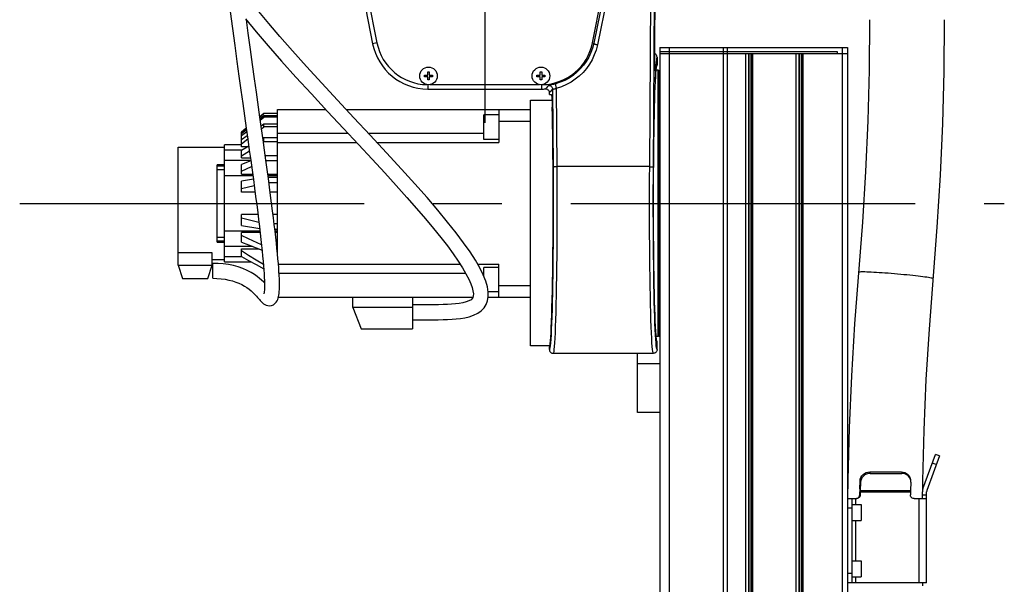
# Model space of a CAD drawing. Header units: millimetres. Extents: x 0 to 770, y -15 to 420.
# Tile 102 of 105: x 515 to 550, y 312 to 332. Entities that reach past the tile are written whole.
import ezdxf

# ---------------------------------------------------------------- set-up
doc = ezdxf.new("R2010")
doc.units = ezdxf.units.MM
doc.header["$LTSCALE"] = 32.67
doc.linetypes.add('CENTER', pattern=[0.6, 0.375, -0.075, 0.075, -0.075])
doc.layers.get('0').update_dxf_attribs({"linetype": 'CONTINUOUS'})
for name, color, linetype in [('1_DESIGN', 7, 'CONTINUOUS'), ('ASSY', 7, 'CONTINUOUS'), ('AXIS', 7, 'CONTINUOUS'), ('CHAMFER', 7, 'CONTINUOUS'), ('DRAFT', 7, 'CONTINUOUS'), ('ROUND', 7, 'CONTINUOUS')]:
    doc.layers.add(name, color=color, linetype=linetype)

msp = doc.modelspace()

# ---------------------------------------------------------------- linework, layer by layer
at = {"color": 7, "linetype": 'CONTINUOUS'}
for p, q in [((526.730916, 337.876209), (528.040834, 331.274134)), ((535.706268, 331.274133), (537.015545, 337.872981)), ((538.00252, 330.764238), (538.00252, 330.48466)), ((540.510599, 330.896572), (541.149796, 330.896572)), ((541.149796, 330.896572), (541.149796, 269.863239)), ((541.254146, 330.896572), (541.254146, 269.999905)), ((541.272035, 330.896572), (541.272035, 269.999905)), ((541.340608, 330.896572), (541.340608, 269.999905)), ((541.355515, 330.896572), (541.355515, 269.999905)), ((541.400236, 330.896572), (541.400236, 269.999905)), ((541.400236, 330.896572), (542.938651, 330.896572)), ((542.938651, 330.896572), (542.938651, 270.697518)), ((543.043001, 330.896572), (543.043001, 270.761753)), ((543.060889, 330.896572), (543.060889, 270.772764)), ((543.129462, 330.896572), (543.129462, 270.814976)), ((543.144369, 330.896572), (543.144369, 270.824152)), ((543.18909, 330.896572), (543.18909, 270.851681)), ((543.18909, 330.896572), (544.589289, 330.896572)), ((538.040217, 330.296572), (537.971713, 330.296572)), ((537.988837, 330.444177), (537.99164, 330.448134)), ((538.040217, 320.829905), (538.040217, 330.296572)), ((538.066884, 330.269905), (538.040217, 330.296572)), ((538.066884, 330.269905), (538.093551, 330.296572)), ((538.066884, 320.856572), (538.066884, 330.269905)), ((538.093551, 330.296572), (538.093551, 320.829905)), ((538.106884, 330.296572), (538.093551, 330.296572)), ((529.920879, 329.787023), (533.826222, 329.787023)), ((533.506884, 320.496581), (533.506884, 329.229905)), ((533.506884, 329.229905), (534.26604, 329.229905)), ((534.173551, 329.429905), (534.173551, 329.501363)), ((524.506884, 323.726593), (524.506884, 328.896572)), ((524.506884, 328.896572), (526.225129, 328.896572)), ((526.95427, 328.896572), (533.506884, 328.896572)), ((532.373551, 328.896572), (532.373551, 327.729905)), ((524.019449, 328.762598), (523.873713, 328.641151)), ((523.873947, 328.639491), (524.020217, 328.761676)), ((524.020217, 328.678574), (523.883739, 328.569999)), ((523.890667, 328.520811), (524.020217, 328.62681)), ((524.020217, 328.763239), (524.020217, 328.761676)), ((524.506884, 328.763239), (524.020217, 328.763239)), ((524.506884, 328.761676), (524.020217, 328.761676)), ((524.020217, 328.62681), (524.020217, 328.678574)), ((524.506884, 328.678574), (524.020217, 328.678574)), ((524.506884, 328.62681), (524.020217, 328.62681)), ((523.391711, 328.239483), (523.220217, 328.096572)), ((523.220217, 328.09297), (523.392095, 328.236745)), ((523.399436, 328.184498), (523.220217, 328.041724)), ((524.020217, 328.383166), (523.919964, 328.312835)), ((523.933271, 328.218364), (524.020217, 328.283166)), ((524.020217, 328.283166), (524.020217, 328.383166)), ((524.506884, 328.383166), (524.020217, 328.383166)), ((524.506884, 328.283166), (524.020217, 328.283166)), ((532.373551, 328.486137), (533.506884, 328.486137)), ((523.220217, 327.971819), (523.407732, 328.125457)), ((523.220217, 327.577423), (523.220217, 328.096572)), ((523.429748, 327.968769), (523.220217, 327.821573)), ((523.220217, 327.686527), (523.445753, 327.854855)), ((524.020217, 327.895586), (523.98161, 327.873977)), ((524.020217, 327.754164), (524.020217, 327.895586)), ((524.506884, 327.895586), (524.020217, 327.895586)), ((520.973551, 323.80507), (520.973551, 327.563239)), ((520.973551, 327.563239), (522.620217, 327.563239)), ((522.620217, 323.479905), (522.620217, 327.646572)), ((523.220217, 327.646572), (522.620217, 327.646572)), ((523.482178, 327.594345), (523.220217, 327.44752)), ((523.451984, 327.577423), (523.220217, 327.577423)), ((524.000115, 327.741668), (524.020217, 327.754164)), ((524.506884, 327.754164), (524.020217, 327.754164)), ((524.506884, 327.729905), (527.313446, 327.729905)), ((528.041622, 327.729905), (532.373551, 327.729905)), ((523.220217, 327.181788), (523.220217, 327.44752)), ((523.220217, 327.256537), (523.504627, 327.433566)), ((523.220217, 327.181788), (523.539573, 327.181788)), ((524.506884, 327.24906), (524.068669, 327.24906)), ((523.554749, 327.072251), (523.220217, 326.945057)), ((523.220217, 326.596695), (523.220217, 326.945057)), ((523.220217, 326.711152), (523.58174, 326.876046)), ((524.506884, 327.075855), (524.092637, 327.075855)), ((523.220217, 326.596695), (523.619945, 326.596695)), ((523.643698, 326.422155), (523.220217, 326.348425)), ((524.158189, 326.596695), (524.506884, 326.596695)), ((524.506884, 326.487648), (524.173004, 326.487648)), ((523.220217, 325.959145), (523.220217, 326.348425)), ((523.220217, 326.087537), (523.672925, 326.20468)), ((524.506884, 326.294462), (524.198987, 326.294462)), ((523.705629, 325.959145), (523.220217, 325.959145)), ((524.506884, 325.959145), (524.243608, 325.959145)), ((523.220217, 324.778052), (523.220217, 325.167332)), ((523.807874, 325.167332), (523.220217, 325.167332)), ((523.84362, 324.877663), (523.220217, 325.03894)), ((524.506884, 325.167332), (524.345336, 325.167332)), ((523.220217, 324.778052), (523.869142, 324.665104)), ((524.506884, 324.832015), (524.386411, 324.832015)), ((523.220217, 324.18142), (523.220217, 324.529782)), ((523.88506, 324.529782), (523.220217, 324.529782)), ((524.506884, 324.63883), (524.409255, 324.63883)), ((524.506884, 324.529782), (524.421913, 324.529782)), ((524.506884, 324.050623), (524.474556, 324.050623)), ((522.173551, 323.80507), (520.973551, 323.80507)), ((523.220217, 323.678957), (523.220217, 323.944689)), ((523.220217, 323.944689), (523.843074, 323.944689)), ((524.506884, 323.877418), (524.492218, 323.877418)), ((522.173551, 323.563239), (522.620217, 323.563239)), ((522.206884, 322.896775), (522.206884, 323.430106)), ((522.620217, 323.479905), (523.57543, 323.479905)), ((524.535891, 323.396572), (531.001522, 323.396572)), ((531.625533, 323.396572), (532.373551, 323.396572)), ((532.373551, 322.229905), (532.373551, 323.396572)), ((532.373551, 322.64034), (533.506884, 322.64034)), ((524.539851, 322.229905), (531.456587, 322.229905)), ((531.997403, 322.229905), (533.506884, 322.229905)), ((538.040217, 320.829905), (537.971678, 320.829905)), ((538.066884, 320.856572), (538.040217, 320.829905)), ((538.066884, 320.856572), (538.093551, 320.829905)), ((538.106884, 320.829905), (538.093551, 320.829905)), ((534.194952, 320.496572), (533.506884, 320.496572)), ((534.173551, 320.36324), (534.173551, 320.429905)), ((534.30693, 320.229905), (537.873505, 320.229905)), ((538.100217, 312.296572), (538.100217, 295.563239)), ((538.100217, 312.296572), (538.106884, 312.296572)), ((547.440217, 312.063239), (547.440217, 311.963239))]:
    msp.add_line(p, q, dxfattribs=at)
at = {"color": 9, "linetype": 'CONTINUOUS'}
for p, q in [((524.506884, 328.063239), (527.002334, 328.063239)), ((527.73183, 328.063239), (531.840217, 328.063239)), ((523.229914, 327.452955), (522.620217, 327.452955)), ((522.620217, 327.096237), (523.551447, 327.096237)), ((522.620217, 326.550237), (523.626267, 326.550237)), ((524.164501, 326.550237), (524.506884, 326.550237)), ((523.879595, 324.57624), (522.620217, 324.57624)), ((524.506884, 324.57624), (524.416627, 324.57624)), ((523.617871, 324.03024), (522.620217, 324.03024)), ((522.620217, 323.673522), (523.229914, 323.673522)), ((531.203674, 323.063239), (524.559266, 323.063239)), ((531.840217, 323.063239), (531.801279, 323.063239)), ((547.828578, 322.881524), (547.828587, 322.881726))]:
    msp.add_line(p, q, dxfattribs=at)
at = {"color": 7, "linetype": 'CONTINUOUS'}
for points in [[(522.755327, 332.938335), (522.823037, 332.384911), (522.900967, 331.78028), (522.981604, 331.176713), (523.058803, 330.612326), (523.131924, 330.085658), (523.20186, 329.586518), (523.268433, 329.113751)], [(529.306884, 321.425181), (529.357809, 321.425129), (529.524294, 321.424459), (529.696986, 321.423553), (529.872594, 321.423102), (530.04812, 321.423282), (530.221262, 321.424588), (530.390295, 321.427765), (530.553739, 321.433535), (530.710658, 321.442451), (530.862584, 321.455133), (531.012587, 321.472767), (531.163141, 321.497397), (531.31909, 321.533148), (531.476973, 321.585045), (531.624504, 321.655746), (531.750779, 321.744403), (531.850893, 321.848314), (531.92541, 321.966814), (531.97498, 322.098656), (532.000147, 322.245963), (531.999455, 322.410084), (531.970978, 322.592536), (531.912192, 322.79664), (531.821797, 323.021914), (531.699314, 323.268606), (531.542912, 323.539868), (531.351094, 323.837557), (531.122946, 324.16255), (530.857344, 324.51618), (530.553201, 324.89982), (530.208886, 325.315584), (529.822402, 325.766085), (529.391554, 326.254268), (528.913191, 326.784364), (528.380667, 327.364632), (527.804851, 327.984993), (527.22031, 328.611364), (526.641763, 329.231597), (526.077351, 329.840412), (525.537892, 330.429354), (525.038303, 330.984679), (524.588875, 331.496365), (524.191443, 331.96263), (523.843453, 332.386084)], [(523.368121, 332.126364), (523.744901, 331.66524), (524.172114, 331.162921), (524.646, 330.623255), (525.158778, 330.053522), (525.706779, 329.455517), (526.280918, 328.836414), (526.848765, 328.227776), (527.383475, 327.654874), (527.871423, 327.129745), (528.317828, 326.645282), (528.728972, 326.193681), (529.10654, 325.772379), (529.452059, 325.379208), (529.767387, 325.011735), (530.054025, 324.667988), (530.312796, 324.34684), (530.544311, 324.047449), (530.749141, 323.76911), (530.92776, 323.511296), (531.080124, 323.274322), (531.205828, 323.059559), (531.304955, 322.868419), (531.377893, 322.703315), (531.426845, 322.565047), (531.456395, 322.447944), (531.469048, 322.350037), (531.466932, 322.273215), (531.453724, 322.217919), (531.431398, 322.177662), (531.388382, 322.137404), (531.314554, 322.095342), (531.214953, 322.058128), (531.097295, 322.028162), (530.969227, 322.005345), (530.835256, 321.988451), (530.695582, 321.976072), (530.548284, 321.967206), (530.391789, 321.961332), (530.227213, 321.958042), (530.056786, 321.956653), (529.883193, 321.956426), (529.709061, 321.956842), (529.536104, 321.957735), (529.366018, 321.958435), (529.306884, 321.958503)], [(523.875681, 328.627197), (523.750665, 329.51384), (523.683187, 329.994483), (523.612678, 330.50051), (523.538646, 331.038457), (523.460462, 331.617822), (523.39879, 332.088829)], [(545.560217, 332.096572), (545.544797, 330.304606), (545.498157, 328.502002), (545.420299, 326.700287), (545.311238, 324.900009), (545.028934, 321.277833)], [(547.689227, 321.093576), (547.971522, 324.715617), (548.083378, 326.562004), (548.163231, 328.409867), (548.211068, 330.25864), (548.226884, 332.096572)], [(538.00252, 330.764238), (538.000568, 330.786971), (537.994724, 330.80917), (537.985255, 330.829865), (537.972383, 330.84867), (537.956334, 330.865146), (537.937877, 330.878504), (537.924066, 330.885267)], [(537.99164, 330.448134), (537.997597, 330.459503), (538.001273, 330.471822), (538.00252, 330.484661)], [(523.268433, 329.113751), (523.391183, 328.243241), (523.447693, 327.841047), (523.501158, 327.458564), (523.551677, 327.094586), (523.599359, 326.747964), (523.644301, 326.417725), (523.686595, 326.102941), (523.726324, 325.802804), (523.763545, 325.516703), (523.798311, 325.244076), (523.830666, 324.98443), (523.860636, 324.737414), (523.888242, 324.502725), (523.913503, 324.280071), (523.936431, 324.069316), (523.957044, 323.870429), (523.975356, 323.683366), (523.991374, 323.508131), (524.005088, 323.344946), (524.016504, 323.193984), (524.025645, 323.055308), (524.032544, 322.92891), (524.037256, 322.814769), (524.039861, 322.712774), (524.040465, 322.622775), (524.039216, 322.544793), (524.036338, 322.479107), (524.032183, 322.425924), (524.027278, 322.385446), (524.022434, 322.357918), (524.018958, 322.343772), (524.018372, 322.341909)], [(522.206884, 322.896774), (522.349537, 322.893322), (522.496702, 322.882015), (522.638824, 322.863092), (522.774537, 322.83694), (522.902454, 322.804358), (523.02163, 322.765873), (523.132007, 322.722215), (523.234251, 322.674035), (523.328856, 322.621853), (523.416332, 322.566062), (523.49689, 322.507378), (523.567412, 322.449765), (523.626315, 322.396795), (523.676469, 322.34804), (523.720356, 322.302614), (523.759692, 322.259806), (523.795407, 322.219461), (523.828166, 322.181593), (523.858636, 322.146123), (523.887556, 322.112835), (523.915826, 322.081378), (523.944549, 322.051343), (523.975101, 322.022405), (524.00961, 321.994236), (524.050688, 321.967306), (524.100758, 321.943706), (524.160235, 321.927563), (524.225665, 321.923482), (524.292392, 321.933941), (524.356833, 321.959731), (524.413185, 321.998611), (524.457533, 322.045184), (524.490173, 322.094511), (524.513633, 322.144051), (524.530849, 322.194072), (524.543882, 322.245952), (524.553929, 322.301162), (524.56167, 322.361217), (524.567439, 322.427477), (524.571363, 322.501035), (524.57346, 322.582746), (524.573702, 322.673279), (524.572042, 322.773205), (524.568422, 322.883075), (524.562789, 323.003303), (524.555097, 323.134147), (524.545317, 323.275739), (524.533418, 323.428284), (524.519375, 323.591898), (524.503179, 323.766542), (524.48483, 323.952141), (524.464314, 324.148797), (524.441609, 324.35661), (524.416698, 324.575639), (524.389563, 324.806036), (524.360184, 325.048124), (524.328537, 325.302216), (524.294594, 325.568643), (524.258312, 325.847886), (524.219641, 326.140486), (524.178525, 326.447008), (524.13489, 326.76819), (524.088646, 327.104911), (524.039704, 327.458072), (523.987962, 327.828724), (523.933322, 328.218006), (523.875681, 328.627197)], [(523.934201, 324.08981), (523.476626, 324.298349), (523.220217, 324.415326)], [(523.220217, 324.18142), (523.476397, 324.084), (523.953701, 323.902677)], [(524.001827, 323.383745), (523.743286, 323.544461), (523.476626, 323.710328), (523.220217, 323.86994)], [(523.220217, 323.678957), (523.476397, 323.53537), (523.743052, 323.386026), (524.013426, 323.234693)], [(524.039184, 322.739286), (524.000064, 322.777461), (523.9387, 322.833603), (523.867709, 322.893875), (523.784197, 322.958772), (523.683942, 323.02871), (523.564379, 323.101809), (523.42625, 323.174084), (523.271841, 323.241469), (523.105659, 323.300143), (522.933671, 323.347533), (522.757076, 323.383939), (522.575806, 323.40989), (522.389334, 323.425226), (522.206884, 323.430107)], [(545.028934, 321.277833), (544.917062, 319.431232), (544.837208, 317.583417), (544.789375, 315.734951), (544.783581, 315.063152)], [(547.453057, 315.388865), (547.455644, 315.688924), (547.502283, 317.491272), (547.580143, 319.293004), (547.689227, 321.093576)]]:
    msp.add_lwpolyline(points, dxfattribs=at)
at = {"color": 9, "linetype": 'CONTINUOUS'}
for points in [[(538.00252, 330.764238), (537.994424, 330.745526), (537.986377, 330.708485), (537.978281, 330.652257), (537.969882, 330.57313), (537.961262, 330.468849), (537.952653, 330.339847)], [(537.963779, 330.20367), (537.973241, 330.316543), (537.982899, 330.401292)], [(537.982899, 330.401292), (537.992679, 330.457386), (538.00252, 330.48466)], [(537.8795, 326.317143), (537.881393, 326.688829), (537.884027, 327.053626), (537.887385, 327.409386), (537.891447, 327.754273), (537.896192, 328.086348), (537.901592, 328.403567), (537.907612, 328.703997), (537.914219, 328.985874), (537.921373, 329.247567), (537.929033, 329.487548), (537.937154, 329.704371), (537.945685, 329.89671), (537.954576, 330.063448), (537.963779, 330.20367)], [(537.87798, 325.563239), (537.87836, 325.941301), (537.8795, 326.317143)], [(547.828587, 322.881726), (547.823801, 322.88688), (547.809479, 322.892824), (547.785724, 322.899516), (547.752707, 322.906908), (547.710665, 322.914945), (547.659903, 322.92357), (547.600784, 322.932722), (547.533736, 322.942333), (547.459242, 322.952336), (547.377837, 322.962656), (547.29011, 322.973222), (547.196691, 322.983955), (547.098254, 322.99478), (546.995509, 323.005617), (546.889194, 323.016389), (546.780077, 323.027019), (546.668944, 323.037429), (546.556595, 323.047545), (546.44384, 323.057293), (546.331491, 323.066604), (546.220358, 323.07541), (546.111241, 323.083649), (546.004926, 323.091259), (545.902181, 323.098188), (545.803744, 323.104385), (545.710325, 323.109804), (545.622597, 323.114408), (545.541193, 323.118163), (545.466699, 323.121042), (545.399651, 323.123024), (545.340532, 323.124095), (545.28977, 323.124247), (545.247728, 323.123479), (545.214711, 323.121797), (545.190956, 323.119213), (545.176634, 323.115745), (545.171857, 323.11162)]]:
    msp.add_lwpolyline(points, dxfattribs=at)
at = {"color": 7, "linetype": 'CONTINUOUS'}
for centre, start, end in [((529.849051, 331.629905), 191.1309034, 269.0374383), ((533.89805, 331.629905), 270.962569, 348.8690624)]:
    msp.add_arc(centre, 1.842884, start, end, dxfattribs=at)
at = {"layer": '1_DESIGN', "color": 7, "linetype": 'CONTINUOUS'}
for p, q in [((529.730217, 330.067905), (529.730217, 330.125239)), ((529.730217, 330.125239), (529.844884, 330.125239)), ((529.844884, 330.067905), (529.730217, 330.067905)), ((529.844884, 330.125239), (529.844884, 330.239905)), ((529.844884, 330.239905), (529.902217, 330.239905)), ((529.844884, 329.953239), (529.844884, 330.067905)), ((529.902217, 329.953239), (529.844884, 329.953239)), ((529.902217, 330.239905), (529.902217, 330.125239)), ((529.902217, 330.125239), (530.016884, 330.125239)), ((529.902217, 330.067905), (529.902217, 329.953239)), ((530.016884, 330.067905), (529.902217, 330.067905)), ((530.016884, 330.125239), (530.016884, 330.067905)), ((533.730217, 330.067905), (533.730217, 330.125239)), ((533.730217, 330.125239), (533.844884, 330.125239)), ((533.844884, 330.067905), (533.730217, 330.067905)), ((533.844884, 330.125239), (533.844884, 330.239905)), ((533.844884, 330.239905), (533.902217, 330.239905)), ((533.844884, 329.953239), (533.844884, 330.067905)), ((533.902217, 329.953239), (533.844884, 329.953239)), ((533.902217, 330.239905), (533.902217, 330.125239)), ((533.902217, 330.125239), (534.016884, 330.125239)), ((533.902217, 330.067905), (533.902217, 329.953239)), ((534.016884, 330.067905), (533.902217, 330.067905)), ((534.016884, 330.125239), (534.016884, 330.067905))]:
    msp.add_line(p, q, dxfattribs=at)
for centre in [(529.873551, 330.096572), (533.873551, 330.096572)]:
    msp.add_circle(centre, 0.313333, dxfattribs=at)
at = {"layer": 'ASSY', "color": 7, "linetype": 'CONTINUOUS'}
for p, q in [((531.840217, 327.840481), (531.840217, 328.707148)), ((532.373551, 328.707148), (531.840217, 328.707148)), ((532.373551, 327.840481), (531.840217, 327.840481)), ((531.840217, 322.976008), (531.840217, 323.285996)), ((532.373551, 323.285996), (531.840217, 323.285996)), ((532.373551, 322.419329), (531.998012, 322.419329)), ((544.926884, 314.846572), (545.260217, 314.846572)), ((545.260217, 314.846569), (545.260217, 314.279909)), ((544.926884, 314.279905), (545.260217, 314.279905)), ((544.926884, 312.846572), (545.260217, 312.846572)), ((545.260217, 312.846569), (545.260217, 312.279909)), ((544.926884, 312.279905), (545.260217, 312.279905))]:
    msp.add_line(p, q, dxfattribs=at)
at = {"layer": 'AXIS', "color": 7, "linetype": 'CENTER'}
for p, q in [((531.873551, 338.896572), (531.873551, 328.428094)), ((515.3331, 325.563239), (550.355299, 325.563239))]:
    msp.add_line(p, q, dxfattribs=at)
at = {"layer": 'AXIS', "color": 7, "linetype": 'CONTINUOUS'}
for p, q in [((537.306884, 319.852057), (537.306884, 320.229905)), ((538.106884, 319.852057), (537.306884, 319.852057)), ((537.306884, 318.118793), (537.306884, 319.851988)), ((538.106884, 318.118724), (537.306884, 318.118724))]:
    msp.add_line(p, q, dxfattribs=at)
at = {"layer": 'CHAMFER', "color": 7, "linetype": 'CONTINUOUS'}
for p, q in [((520.973551, 323.363239), (520.973551, 323.80507)), ((522.173551, 323.363239), (522.173551, 323.80507)), ((520.973551, 323.363239), (521.120217, 322.896572)), ((520.973551, 323.363239), (522.173551, 323.363239)), ((522.026884, 322.896572), (522.173551, 323.363239)), ((521.120217, 322.896572), (522.026884, 322.896572)), ((527.180217, 321.863239), (527.180217, 322.229905)), ((529.306884, 322.229905), (529.306884, 321.096572)), ((527.180217, 321.876572), (529.306884, 321.876572)), ((527.180217, 321.863239), (527.475551, 321.096572)), ((527.475551, 321.096572), (529.306884, 321.096572))]:
    msp.add_line(p, q, dxfattribs=at)
at = {"layer": 'DRAFT', "color": 9, "linetype": 'CONTINUOUS'}
for p, q in [((528.041404, 331.27125), (527.887292, 331.240673)), ((529.849051, 329.784991), (529.849051, 329.629905)), ((533.89805, 329.784991), (533.89805, 329.629905))]:
    msp.add_line(p, q, dxfattribs=at)
at = {"layer": 'DRAFT', "color": 7, "linetype": 'CONTINUOUS'}
msp.add_line((529.849051, 329.629905), (533.89805, 329.629905), dxfattribs=at)
msp.add_arc((529.849051, 331.629905), 2, 191.2222936, 270, dxfattribs=at)
at = {"layer": 'ROUND', "color": 9, "linetype": 'CONTINUOUS'}
for p, q in [((537.741485, 326.869361), (537.821252, 338.929225)), ((537.874772, 326.836708), (537.95454, 338.896572)), ((537.105169, 337.858568), (535.751881, 331.262087)), ((537.235908, 337.799975), (535.88262, 331.203494)), ((535.705698, 331.27125), (535.751881, 331.262087)), ((537.923588, 331.17564), (537.923681, 331.188744)), ((537.924059, 331.270914), (537.924102, 331.270033)), ((538.440217, 331.109905), (538.440217, 269.863239)), ((540.361528, 269.863239), (540.361528, 331.109905)), ((540.510599, 269.863239), (540.510599, 331.109905)), ((544.405027, 330.963239), (544.405027, 330.896572)), ((544.589289, 331.109905), (544.589289, 271.09754)), ((537.924664, 330.802882), (537.924603, 330.815082)), ((537.940677, 330.286707), (537.93831, 330.308331)), ((534.28721, 329.626551), (534.305663, 326.836708)), ((534.420537, 329.65324), (534.439116, 326.838844)), ((522.620217, 326.938239), (522.353551, 326.938239)), ((522.353551, 326.763239), (522.620217, 326.763239)), ((537.741485, 326.869361), (534.43895, 326.869361)), ((534.442478, 326.071111), (534.44307, 325.668078)), ((534.44307, 325.668078), (534.44284, 325.246569)), ((537.878377, 325.177115), (537.87798, 325.563239)), ((534.44284, 325.246569), (534.441916, 324.862516)), ((534.441916, 324.862516), (534.440177, 324.464651)), ((522.353551, 324.363239), (522.620217, 324.363239)), ((534.440177, 324.464651), (534.437673, 324.073056)), ((522.353551, 324.188239), (522.620217, 324.188239)), ((538.006884, 320.63894), (537.996774, 320.654228)), ((547.935571, 316.269598), (547.791485, 316.322041)), ((545.585432, 315.956367), (545.569324, 316.00881)), ((546.695553, 316.00881), (546.711661, 315.956367)), ((545.241443, 315.643136), (545.225335, 315.695579)), ((545.228697, 315.302868), (547.017414, 315.302868)), ((545.229731, 315.355312), (547.018448, 315.355312)), ((545.063076, 315.063239), (545.063076, 314.846572)), ((545.211556, 315.196572), (545.228697, 315.196572)), ((547.321168, 312.063239), (547.321168, 315.063239)), ((547.440217, 315.196572), (547.593551, 315.196572)), ((544.773551, 314.729905), (544.926884, 314.729905)), ((545.063076, 314.279905), (545.063076, 312.846572)), ((544.926884, 312.396572), (544.773551, 312.396572)), ((545.063076, 312.279905), (545.063076, 312.063239))]:
    msp.add_line(p, q, dxfattribs=at)
at = {"layer": 'ROUND', "color": 7, "linetype": 'CONTINUOUS'}
for p, q in [((537.924108, 331.270914), (537.962907, 337.134735)), ((527.302279, 334.189183), (527.887292, 331.240673)), ((537.92403, 330.890485), (537.923644, 330.970706)), ((537.923681, 331.188744), (537.924108, 331.270914)), ((538.106884, 331.109905), (538.106884, 282.062469)), ((538.106884, 331.109905), (544.773551, 331.109905)), ((538.106884, 330.963239), (544.405027, 330.963239)), ((544.773551, 331.109905), (544.773551, 271.252929)), ((537.924603, 330.815082), (537.92403, 330.890485)), ((537.925335, 330.744796), (537.924603, 330.815082)), ((537.926205, 330.679789), (537.925335, 330.744796)), ((537.92719, 330.620131), (537.926205, 330.679789)), ((537.928271, 330.565832), (537.92719, 330.620131)), ((538.106884, 330.896572), (544.773551, 330.896572)), ((537.929429, 330.516839), (537.928271, 330.565832)), ((537.93065, 330.47306), (537.929429, 330.516839)), ((537.931919, 330.434398), (537.93065, 330.47306)), ((537.933216, 330.400806), (537.931919, 330.434398)), ((537.934522, 330.372219), (537.933216, 330.400806)), ((537.989525, 330.435774), (537.992152, 330.446995)), ((534.173551, 329.429905), (534.247719, 329.429905)), ((522.353551, 324.188239), (522.353551, 326.938239)), ((522.353551, 326.896572), (522.620217, 326.896572)), ((522.353551, 324.229905), (522.620217, 324.229905)), ((537.992795, 320.679922), (537.991773, 320.680971)), ((538.006884, 320.36324), (538.006884, 320.63894)), ((547.458712, 315.407755), (547.905491, 316.635272)), ((548.049578, 316.582829), (547.905491, 316.635272)), ((548.049578, 316.582829), (547.602798, 315.355312)), ((545.569324, 316.00881), (546.695553, 316.00881)), ((545.585432, 315.956367), (546.711661, 315.956367)), ((545.213623, 315.407755), (545.225335, 315.695579)), ((545.241443, 315.643136), (545.229731, 315.355312)), ((547.001449, 315.793451), (547.017557, 315.741008)), ((547.030159, 315.643136), (547.018448, 315.355312)), ((545.211556, 315.196572), (545.211556, 315.302868)), ((545.228697, 315.302868), (545.228697, 315.196572)), ((547.017414, 315.302868), (547.017414, 315.196572)), ((547.440217, 315.063239), (547.440217, 315.302868)), ((547.593551, 312.063239), (547.593551, 315.302868)), ((544.773551, 315.063239), (545.0962, 315.063239)), ((544.926884, 315.063239), (544.926884, 312.063239)), ((547.149911, 315.063239), (547.593551, 315.063239)), ((547.593551, 312.063239), (544.773551, 312.063239))]:
    msp.add_line(p, q, dxfattribs=at)
at = {"layer": 'ROUND', "color": 9, "linetype": 'CONTINUOUS'}
for points in [[(535.751881, 331.262087), (535.707467, 331.088295), (535.648622, 330.923908), (535.574872, 330.765631), (535.487178, 330.615332), (535.386549, 330.474357), (535.273976, 330.343724), (535.150445, 330.22429), (535.016862, 330.11675), (534.874644, 330.022075), (534.720891, 329.938879), (534.556691, 329.868949), (534.385941, 329.814612)], [(535.88262, 331.203494), (535.835157, 331.017421), (535.772235, 330.841403), (535.693348, 330.671912), (535.599522, 330.510954), (535.491834, 330.359969), (535.371347, 330.220051), (535.239113, 330.09212), (535.096105, 329.976923), (534.943839, 329.875502), (534.77921, 329.786374), (534.603385, 329.711455), (534.420537, 329.65324)], [(535.751881, 331.262087), (535.753889, 331.255228), (535.760984, 331.247614), (535.772887, 331.239548), (535.789127, 331.231347), (535.809062, 331.223335), (535.831905, 331.21583), (535.856751, 331.209128), (535.88262, 331.203494)], [(537.923554, 330.984455), (537.923421, 331.079252), (537.923476, 331.098983)], [(537.925754, 330.711627), (537.925623, 330.717258), (537.925335, 330.744796)], [(537.928285, 330.561619), (537.926835, 330.6365), (537.926205, 330.679789)], [(537.93831, 330.308331), (537.936024, 330.340342), (537.933848, 330.382316), (537.931816, 330.433657), (537.929953, 330.493685), (537.929429, 330.516839)], [(537.952653, 330.339847), (537.949946, 330.363178), (537.94245, 330.385653), (537.933179, 330.401708)], [(537.952653, 330.339847), (537.95033, 330.307592), (537.947963, 330.286268), (537.945535, 330.275556), (537.943094, 330.275723), (537.940677, 330.286707)], [(534.137036, 329.758764), (534.103457, 329.718344), (534.068835, 329.677547), (534.031378, 329.634354)], [(534.218643, 329.776108), (534.169996, 329.766647), (534.152805, 329.763176), (534.141585, 329.760542), (534.137036, 329.758764)], [(534.137036, 329.758764), (534.162118, 329.759566), (534.186909, 329.755653), (534.210532, 329.747163), (534.232147, 329.734398), (534.25099, 329.717809), (534.266391, 329.697985), (534.277805, 329.675628), (534.284828, 329.651532), (534.28721, 329.626551)], [(534.28721, 329.626551), (534.250985, 329.585819), (534.213737, 329.544767), (534.173551, 329.501363)], [(534.385941, 329.814612), (534.350021, 329.805327), (534.314614, 329.796749), (534.280388, 329.788976), (534.248278, 329.782115), (534.218643, 329.776108)], [(534.420537, 329.65324), (534.401333, 329.643759), (534.382396, 329.635732), (534.364082, 329.629259), (534.346894, 329.624422), (534.331023, 329.621162), (534.316878, 329.619455), (534.304947, 329.619249), (534.295718, 329.620456), (534.28968, 329.622948), (534.28721, 329.626551)], [(534.385941, 329.814612), (534.385148, 329.810988), (534.385739, 329.802468), (534.387693, 329.789385), (534.390932, 329.772251), (534.39533, 329.751738), (534.400714, 329.728647), (534.406874, 329.703883), (534.413569, 329.678415), (534.420537, 329.65324)], [(534.305663, 326.836708), (534.307824, 326.447973), (534.309191, 326.058126), (534.309783, 325.665022), (534.309594, 325.271305), (534.308626, 324.879315), (534.306884, 324.491264), (534.304378, 324.109336), (534.301123, 323.735726), (534.297136, 323.372588), (534.292441, 323.022006), (534.287065, 322.685985), (534.281038, 322.366453), (534.274395, 322.065244), (534.267174, 321.784092), (534.259417, 321.524611), (534.251167, 321.288285), (534.242471, 321.076469), (534.233381, 320.890394), (534.223949, 320.731139), (534.214229, 320.5996), (534.204273, 320.496513), (534.194139, 320.42249), (534.183882, 320.377962), (534.173551, 320.36324)], [(534.43895, 326.869361), (534.413354, 326.868595), (534.388709, 326.866642), (534.365934, 326.863575), (534.345875, 326.85951), (534.329279, 326.854596), (534.316762, 326.849016), (534.308791, 326.842979), (534.305663, 326.836708)], [(534.439116, 326.838844), (534.441111, 326.470805), (534.442478, 326.071111)], [(537.873505, 320.229905), (537.863215, 320.245155), (537.852987, 320.290802), (537.842878, 320.366567), (537.832944, 320.47202), (537.823241, 320.606573), (537.813825, 320.769448), (537.804751, 320.959703), (537.79607, 321.176248), (537.787832, 321.417851), (537.780083, 321.683129), (537.772868, 321.970563), (537.766228, 322.278506), (537.760201, 322.605202), (537.754822, 322.948787), (537.75012, 323.307299), (537.746123, 323.67868), (537.742853, 324.060801), (537.740329, 324.451522), (537.738566, 324.848642), (537.737574, 325.24985), (537.737357, 325.652343), (537.737927, 326.058509), (537.739302, 326.465733), (537.741485, 326.869361)], [(537.741485, 326.869361), (537.767081, 326.868595), (537.791725, 326.866642), (537.814501, 326.863575), (537.83456, 326.85951), (537.851156, 326.854596), (537.863673, 326.849016), (537.871644, 326.842979), (537.874772, 326.836708)], [(538.006884, 320.36324), (537.99659, 320.377855), (537.986357, 320.422133), (537.976243, 320.495798), (537.966304, 320.598435), (537.956596, 320.72947), (537.947174, 320.888147), (537.938095, 321.073544), (537.929408, 321.284601), (537.921164, 321.520114), (537.913409, 321.778736), (537.906189, 322.058983), (537.899544, 322.35925), (537.893512, 322.677822), (537.888128, 323.012881), (537.883422, 323.362511), (537.879421, 323.724706), (537.876148, 324.097385), (537.873622, 324.478462), (537.871856, 324.865786), (537.870862, 325.257105), (537.870645, 325.649677), (537.871214, 326.045834), (537.872589, 326.443024), (537.874772, 326.836708)], [(537.96994, 320.849044), (537.967049, 320.88034), (537.957555, 321.014187), (537.948364, 321.17609), (537.939533, 321.365024), (537.931119, 321.57979), (537.923173, 321.819071), (537.915742, 322.081422), (537.908873, 322.365245), (537.902607, 322.668745), (537.896987, 322.98996), (537.892043, 323.326978), (537.887804, 323.677988), (537.884296, 324.040881), (537.881547, 324.412864), (537.879569, 324.792532), (537.878377, 325.177115)], [(534.437673, 324.073056), (534.434421, 323.689981), (534.430438, 323.317632), (534.425747, 322.958144), (534.420376, 322.613572), (534.414354, 322.285892), (534.407716, 321.976983), (534.4005, 321.688622), (534.392748, 321.422462), (534.384504, 321.180026), (534.375815, 320.962702), (534.36673, 320.771753), (534.357304, 320.608284), (534.347589, 320.473215), (534.337638, 320.367301), (534.32751, 320.29117), (534.317257, 320.245265), (534.30693, 320.229905)], [(537.996774, 320.654228), (537.986716, 320.699801), (537.976787, 320.775342), (537.973935, 320.806381)]]:
    msp.add_lwpolyline(points, dxfattribs=at)
at = {"layer": 'ROUND', "color": 7, "linetype": 'CONTINUOUS'}
for points in [[(537.923644, 330.970706), (537.923472, 331.055273), (537.923476, 331.098983), (537.923544, 331.143511), (537.923681, 331.188744)], [(537.881268, 326.664285), (537.883579, 326.99542), (537.886344, 327.305238), (537.889477, 327.593485), (537.892906, 327.860921), (537.896578, 328.108923), (537.90045, 328.338928), (537.904485, 328.552101), (537.908646, 328.749288), (537.912902, 328.931349), (537.917229, 329.099163), (537.921603, 329.253593), (537.926009, 329.395484), (537.930432, 329.525651), (537.934862, 329.644867), (537.939288, 329.753733), (537.94369, 329.852683), (537.948053, 329.942161), (537.95236, 330.022625), (537.956599, 330.094548), (537.960756, 330.158435), (537.964823, 330.214812), (537.968792, 330.264178), (537.972654, 330.307001), (537.976393, 330.343685), (537.979989, 330.37459), (537.983412, 330.400058), (537.986619, 330.420383), (537.989525, 330.435774)], [(537.939256, 330.30634), (537.939307, 330.306056), (537.939308, 330.306077), (537.939068, 330.307879), (537.93868, 330.311263), (537.938195, 330.316106), (537.937648, 330.322322), (537.93706, 330.329833), (537.936446, 330.338588), (537.935815, 330.348573), (537.935172, 330.359783), (537.934522, 330.372219)], [(534.031378, 329.634354), (534.05558, 329.633769), (534.079311, 329.628808), (534.101727, 329.619642), (534.122114, 329.60657), (534.139799, 329.590024), (534.154197, 329.57055), (534.164834, 329.548786), (534.171357, 329.525456), (534.173551, 329.501363)], [(534.247719, 329.429905), (534.251383, 329.422542), (534.255007, 329.400534), (534.25855, 329.364125), (534.261973, 329.313719), (534.265239, 329.249873)], [(534.265239, 329.249873), (534.268312, 329.173295), (534.271156, 329.084831), (534.273742, 328.985461)], [(534.305477, 326.547754), (534.303114, 326.930762), (534.299991, 327.305741), (534.296124, 327.670488), (534.291537, 328.022861), (534.286256, 328.360789), (534.280313, 328.682286), (534.273742, 328.985461)], [(534.173551, 320.429905), (534.183852, 320.444999), (534.194092, 320.490193), (534.204211, 320.565218), (534.214149, 320.669634), (534.223849, 320.802822), (534.233253, 320.963999), (534.242305, 321.152213), (534.250953, 321.366355), (534.259146, 321.605163), (534.266835, 321.867231), (534.273976, 322.151016), (534.280526, 322.454847), (534.286447, 322.776938), (534.291705, 323.115393), (534.296268, 323.468224), (534.300109, 323.833358), (534.303207, 324.208648), (534.305543, 324.591891), (534.307104, 324.980837), (534.30788, 325.373201), (534.307866, 325.766681), (534.307064, 326.158966), (534.305477, 326.547754)], [(537.878002, 325.563239), (537.878383, 325.941387), (537.879505, 326.312552), (537.881268, 326.664285)], [(537.993687, 320.674386), (537.993607, 320.674629), (537.99296, 320.676634), (537.991977, 320.680141), (537.990776, 320.685017), (537.989425, 320.691186), (537.987961, 320.698619), (537.98641, 320.707312), (537.984787, 320.717284), (537.983103, 320.728562), (537.981365, 320.741189), (537.979577, 320.755213), (537.977742, 320.770696), (537.975862, 320.78772), (537.973935, 320.806381), (537.971961, 320.826783), (537.96994, 320.849044), (537.967869, 320.873292), (537.965749, 320.899663), (537.963579, 320.928283), (537.961361, 320.959282), (537.959095, 320.992791), (537.956783, 321.028951), (537.954428, 321.067894), (537.952031, 321.109738), (537.949596, 321.154598), (537.947128, 321.202593), (537.944629, 321.253834), (537.942103, 321.308432), (537.939552, 321.366533), (537.936977, 321.428375), (537.934374, 321.494226), (537.931745, 321.564372), (537.929089, 321.639117), (537.926408, 321.718771), (537.923706, 321.80356), (537.920991, 321.893663), (537.91827, 321.989248), (537.915551, 322.090478), (537.912844, 322.197509), (537.910156, 322.310498), (537.907497, 322.429594), (537.904876, 322.554932), (537.902303, 322.686635), (537.89979, 322.824809), (537.897347, 322.969574), (537.894983, 323.121188), (537.892708, 323.279943), (537.890533, 323.446125), (537.888471, 323.620007), (537.886537, 323.801846), (537.884746, 323.991934), (537.883115, 324.19058), (537.881666, 324.398052), (537.880419, 324.614575), (537.8794, 324.840299), (537.878637, 325.075316), (537.87816, 325.319654), (537.878002, 325.563239)], [(538.006884, 320.63894), (538.005275, 320.653498), (538.000498, 320.667409), (537.992795, 320.679922)], [(534.173551, 320.36324), (534.175572, 320.340114), (534.181589, 320.317651), (534.191423, 320.296568), (534.204772, 320.277514), (534.221233, 320.261068), (534.240302, 320.247733), (534.261383, 320.23792), (534.283822, 320.231922), (534.30693, 320.229905)], [(538.006884, 320.36324), (538.004863, 320.340114), (537.998845, 320.317651), (537.989012, 320.296568), (537.975663, 320.277514), (537.959202, 320.261068), (537.940133, 320.247733), (537.919052, 320.23792), (537.896613, 320.231922), (537.873505, 320.229905)], [(545.225335, 315.695579), (545.234186, 315.756688), (545.255427, 315.815447), (545.28824, 315.869601), (545.331366, 315.917067), (545.383147, 315.956021), (545.441592, 315.984967), (545.504457, 316.002791), (545.569324, 316.00881)], [(545.585432, 315.956367), (545.520565, 315.950348), (545.4577, 315.932524), (545.399255, 315.903578), (545.347474, 315.864624), (545.304348, 315.817158), (545.271535, 315.763004), (545.250294, 315.704244), (545.241443, 315.643136)], [(546.695553, 316.00881), (546.75993, 316.002791), (546.821344, 315.984967), (546.877434, 315.956021), (546.926044, 315.917067), (546.965307, 315.869601), (546.993714, 315.815447), (547.001439, 315.793448)], [(547.017547, 315.741005), (547.009822, 315.763004), (546.981416, 315.817158), (546.942152, 315.864624), (546.893542, 315.903578), (546.837452, 315.932524), (546.776038, 315.950348), (546.711661, 315.956367)], [(547.030159, 315.643136), (547.026281, 315.704244), (547.017547, 315.741005)], [(545.213623, 315.407755), (545.21248, 315.373591), (545.211787, 315.33847), (545.211556, 315.302868)], [(545.228697, 315.302868), (545.228813, 315.320669), (545.22916, 315.33823), (545.229731, 315.355312)], [(547.018448, 315.355312), (547.017876, 315.33823), (547.01753, 315.320669), (547.017414, 315.302868)], [(545.095904, 315.06547), (545.113351, 315.067782), (545.145307, 315.081102), (545.172748, 315.102291), (545.193804, 315.129905), (545.207041, 315.162063), (545.211556, 315.196572)], [(545.228697, 315.196572), (545.224183, 315.162063), (545.210946, 315.129905), (545.18989, 315.102291), (545.162449, 315.081102), (545.130493, 315.067782), (545.0962, 315.063239)], [(547.149911, 315.063239), (547.115618, 315.067782), (547.083663, 315.081102), (547.056221, 315.102291), (547.035165, 315.129905), (547.021929, 315.162063), (547.017414, 315.196572)]]:
    msp.add_lwpolyline(points, dxfattribs=at)
for centre, radius, start, end in [((533.89805, 331.629905), 2, 270, 273.8223791), ((547.746884, 315.302868), 0.306667, 160, 180), ((547.746884, 315.302868), 0.153333, 160, 180)]:
    msp.add_arc(centre, radius, start, end, dxfattribs=at)

doc.saveas('drawing.dxf')
